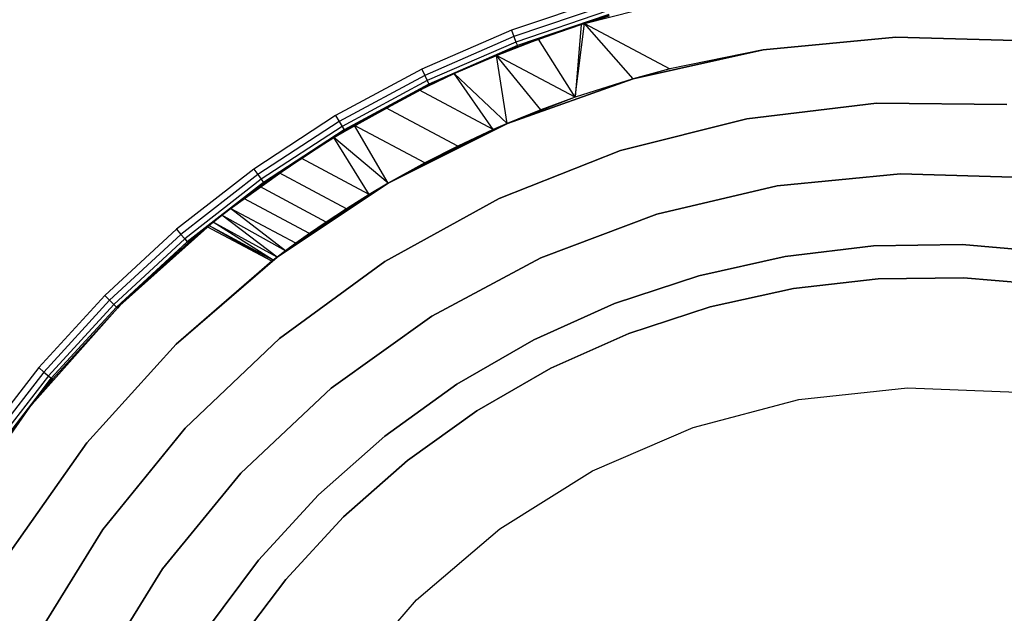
# Model space of a CAD drawing. Extents: x 0.61 to 3.96, y -1.67 to 1.67.
# Tile 11 of 27: x 1.28 to 2.37, y 0.56 to 1.21. Entities that reach past the tile are written whole.
import ezdxf

# ---------------------------------------------------------------- set-up
doc = ezdxf.new("R2010")
doc.units = 0
doc.header["$MEASUREMENT"] = 0
doc.layers.get('0').update_dxf_attribs({"color": 13, "linetype": 'CONTINUOUS'})

# ---------------------------------------------------------------- blocks, each defined once
blk = doc.blocks.new('ACRE_PM_STL_1')
at = {"color": 0}
for p, q in [((1.9033, 1.2084, 0.8681), (2.0451, 1.2445, 0.8681)), ((1.9033, 1.2084, 0.8681), (2.0451, 1.2445, 0.8681)), ((1.9247, 1.2355, 0.1083), (1.8226, 1.2009, 0.1083)), ((1.9247, 1.2355, 0.1083), (1.8226, 1.2009, 0.1083)), ((1.9268, 1.2283, 0.1098), (1.8253, 1.1939, 0.1098)), ((1.9268, 1.2283, 0.1098), (1.8253, 1.1939, 0.1098)), ((1.9286, 1.2222, 0.114), (1.8276, 1.1879, 0.114)), ((1.9286, 1.2222, 0.114), (1.8276, 1.1879, 0.114)), ((1.9298, 1.2181, 0.1204), (1.8291, 1.1839, 0.1204)), ((1.9298, 1.2181, 0.1204), (1.8291, 1.1839, 0.1204)), ((1.8996, 1.2072, 0.128), (1.9298, 1.2181, 0.1204)), ((1.8996, 1.2072, 0.128), (1.9298, 1.2181, 0.1204)), ((1.9302, 1.2166, 0.128), (1.8996, 1.2072, 0.128)), ((1.9302, 1.2166, 0.128), (1.8996, 1.2072, 0.128)), ((1.9033, 1.2084, 0.8681), (1.9302, 1.2166, 0.128)), ((1.9033, 1.2084, 0.8681), (1.9302, 1.2166, 0.128)), ((1.8996, 1.2072, 0.128), (1.8291, 1.1839, 0.1204)), ((1.8996, 1.2072, 0.128), (1.8291, 1.1839, 0.1204)), ((1.8996, 1.2072, 0.128), (1.8297, 1.1826, 0.128)), ((1.8996, 1.2072, 0.128), (1.8297, 1.1826, 0.128)), ((1.8523, 1.191, 0.8701), (1.8996, 1.2072, 0.128)), ((1.8523, 1.191, 0.8701), (1.8996, 1.2072, 0.128)), ((1.8523, 1.191, 0.8701), (1.8996, 1.2072, 0.8681)), ((1.8523, 1.191, 0.8701), (1.8996, 1.2072, 0.8681)), ((1.8927, 1.127, 0.8757), (1.9033, 1.2084, 0.8681)), ((1.8927, 1.127, 0.8757), (1.9033, 1.2084, 0.8681)), ((1.8996, 1.2072, 0.8681), (1.8927, 1.127, 0.8757)), ((1.8996, 1.2072, 0.8681), (1.8927, 1.127, 0.8757)), ((1.8996, 1.2072, 0.128), (1.9033, 1.2084, 0.8681)), ((1.8996, 1.2072, 0.8681), (1.9033, 1.2084, 0.8681)), ((1.8996, 1.2072, 0.128), (1.9033, 1.2084, 0.8681)), ((1.8996, 1.2072, 0.8681), (1.9033, 1.2084, 0.8681)), ((1.8996, 1.2072, 0.8681), (1.8996, 1.2072, 0.128)), ((1.8996, 1.2072, 0.8681), (1.8996, 1.2072, 0.128)), ((1.9033, 1.2084, 0.8681), (1.9973, 1.1583, 0.8681)), ((1.9567, 1.1473, 0.8692), (1.9033, 1.2084, 0.8681)), ((1.9567, 1.1473, 0.8692), (1.9033, 1.2084, 0.8681)), ((1.9033, 1.2084, 0.8681), (1.9973, 1.1583, 0.8681)), ((1.8226, 1.2009, 0.1083), (1.7237, 1.1579, 0.1083)), ((1.8226, 1.2009, 0.1083), (1.7237, 1.1579, 0.1083)), ((1.8226, 1.2009, 0.1083), (1.8253, 1.1939, 0.1098)), ((1.8226, 1.2009, 0.1083), (1.8253, 1.1939, 0.1098)), ((1.8253, 1.1939, 0.1098), (1.727, 1.1511, 0.1098)), ((1.8253, 1.1939, 0.1098), (1.727, 1.1511, 0.1098)), ((1.8276, 1.1879, 0.114), (1.7298, 1.1454, 0.114)), ((1.8276, 1.1879, 0.114), (1.7298, 1.1454, 0.114)), ((1.8291, 1.1839, 0.1204), (1.7317, 1.1415, 0.1204)), ((1.8291, 1.1839, 0.1204), (1.7317, 1.1415, 0.1204)), ((1.7595, 1.153, 0.128), (1.8291, 1.1839, 0.1204)), ((1.7595, 1.153, 0.128), (1.8291, 1.1839, 0.1204)), ((1.8061, 1.1732, 0.8757), (1.8523, 1.191, 0.8701)), ((1.8061, 1.1732, 0.8757), (1.8523, 1.191, 0.8701)), ((1.8253, 1.1939, 0.1098), (1.8276, 1.1879, 0.114)), ((1.8253, 1.1939, 0.1098), (1.8276, 1.1879, 0.114)), ((1.8276, 1.1879, 0.114), (1.8291, 1.1839, 0.1204)), ((1.8276, 1.1879, 0.114), (1.8291, 1.1839, 0.1204)), ((1.8297, 1.1826, 0.128), (1.8291, 1.1839, 0.1204)), ((1.8297, 1.1826, 0.128), (1.8291, 1.1839, 0.1204)), ((1.8523, 1.191, 0.8701), (1.8297, 1.1826, 0.128)), ((1.8523, 1.191, 0.8701), (1.8297, 1.1826, 0.128)), ((1.8927, 1.127, 0.8757), (1.8523, 1.191, 0.8701)), ((1.8927, 1.127, 0.8757), (1.8523, 1.191, 0.8701)), ((2.2465, 1.1931, 0.8681), (2.1001, 1.1792, 0.8681)), ((2.1001, 1.1792, 0.0768), (2.2465, 1.1931, 0.0768)), ((2.1001, 1.1792, 0.0768), (2.2465, 1.1931, 0.0768)), ((2.2465, 1.1931, 0.8681), (2.1001, 1.1792, 0.8681)), ((2.3934, 1.189, 0.8681), (2.2465, 1.1931, 0.8681)), ((2.2465, 1.1931, 0.8681), (2.2465, 1.1931, 0.0768)), ((2.2465, 1.1931, 0.0768), (2.3934, 1.189, 0.0768)), ((2.2465, 1.1931, 0.8681), (2.2465, 1.1931, 0.0768)), ((2.2465, 1.1931, 0.0768), (2.3934, 1.189, 0.0768)), ((2.3934, 1.189, 0.8681), (2.2465, 1.1931, 0.8681)), ((1.8297, 1.1826, 0.128), (1.7595, 1.153, 0.128)), ((1.8297, 1.1826, 0.128), (1.7595, 1.153, 0.128)), ((1.7595, 1.153, 0.128), (1.8061, 1.1732, 0.8757)), ((1.7595, 1.153, 0.8858), (1.8061, 1.1732, 0.8757)), ((1.7595, 1.153, 0.128), (1.8061, 1.1732, 0.8757)), ((1.7595, 1.153, 0.8858), (1.8061, 1.1732, 0.8757)), ((1.8061, 1.1732, 0.8757), (1.8297, 1.1826, 0.128)), ((1.8061, 1.1732, 0.8757), (1.8297, 1.1826, 0.128)), ((1.818, 1.098, 0.8929), (1.8061, 1.1732, 0.8757)), ((1.8551, 1.1131, 0.8829), (1.8061, 1.1732, 0.8757)), ((1.818, 1.098, 0.8929), (1.8061, 1.1732, 0.8757)), ((1.8551, 1.1131, 0.8829), (1.8061, 1.1732, 0.8757)), ((1.8927, 1.127, 0.8757), (1.8061, 1.1732, 0.8757)), ((1.8927, 1.127, 0.8757), (1.8061, 1.1732, 0.8757)), ((2.1001, 1.1792, 0.8681), (1.9567, 1.1473, 0.0768)), ((1.9567, 1.1473, 0.0768), (2.1001, 1.1792, 0.0768)), ((2.1001, 1.1792, 0.8681), (1.9567, 1.1473, 0.0768)), ((1.9567, 1.1473, 0.0768), (2.1001, 1.1792, 0.0768)), ((2.1001, 1.1792, 0.8681), (1.9973, 1.1583, 0.8681)), ((2.1001, 1.1792, 0.8681), (1.9973, 1.1583, 0.8681)), ((2.1001, 1.1792, 0.8681), (2.1001, 1.1792, 0.0768)), ((2.1001, 1.1792, 0.8681), (2.1001, 1.1792, 0.0768)), ((1.7237, 1.1579, 0.1083), (1.6288, 1.1067, 0.1083)), ((1.7237, 1.1579, 0.1083), (1.6288, 1.1067, 0.1083)), ((1.727, 1.1511, 0.1098), (1.6327, 1.1003, 0.1098)), ((1.727, 1.1511, 0.1098), (1.6327, 1.1003, 0.1098)), ((1.7213, 1.1347, 0.8981), (1.7595, 1.153, 0.128)), ((1.7213, 1.1347, 0.8981), (1.7595, 1.153, 0.128)), ((1.7213, 1.1347, 0.8981), (1.7595, 1.153, 0.8858)), ((1.7213, 1.1347, 0.8981), (1.7595, 1.153, 0.8858)), ((1.7237, 1.1579, 0.1083), (1.727, 1.1511, 0.1098)), ((1.7237, 1.1579, 0.1083), (1.727, 1.1511, 0.1098)), ((1.727, 1.1511, 0.1098), (1.7298, 1.1454, 0.114)), ((1.727, 1.1511, 0.1098), (1.7298, 1.1454, 0.114)), ((1.7595, 1.153, 0.128), (1.7317, 1.1415, 0.1204)), ((1.7595, 1.153, 0.128), (1.7317, 1.1415, 0.1204)), ((1.7595, 1.153, 0.128), (1.7323, 1.1402, 0.128)), ((1.7595, 1.153, 0.128), (1.7323, 1.1402, 0.128)), ((1.7595, 1.153, 0.8858), (1.7595, 1.153, 0.128)), ((1.7595, 1.153, 0.8858), (1.7595, 1.153, 0.128)), ((1.8026, 1.0914, 0.8981), (1.7595, 1.153, 0.8858)), ((1.8026, 1.0914, 0.8981), (1.7595, 1.153, 0.8858)), ((1.818, 1.098, 0.8929), (1.7595, 1.153, 0.8858)), ((1.818, 1.098, 0.8929), (1.7595, 1.153, 0.8858)), ((1.9973, 1.1583, 0.8681), (1.9567, 1.1473, 0.0768)), ((1.9973, 1.1583, 0.8681), (1.9567, 1.1473, 0.0768)), ((1.9973, 1.1583, 0.8681), (1.9567, 1.1473, 0.8692)), ((1.9973, 1.1583, 0.8681), (1.9567, 1.1473, 0.8692)), ((1.7298, 1.1454, 0.114), (1.6359, 1.0948, 0.114)), ((1.7298, 1.1454, 0.114), (1.6359, 1.0948, 0.114)), ((1.7317, 1.1415, 0.1204), (1.6381, 1.0911, 0.1204)), ((1.7317, 1.1415, 0.1204), (1.6381, 1.0911, 0.1204)), ((1.7323, 1.1402, 0.128), (1.6389, 1.0898, 0.128)), ((1.7323, 1.1402, 0.128), (1.6389, 1.0898, 0.128)), ((1.7323, 1.1402, 0.128), (1.7213, 1.1347, 0.8981)), ((1.7323, 1.1402, 0.128), (1.7213, 1.1347, 0.8981)), ((1.7298, 1.1454, 0.114), (1.7317, 1.1415, 0.1204)), ((1.7298, 1.1454, 0.114), (1.7317, 1.1415, 0.1204)), ((1.7323, 1.1402, 0.128), (1.7317, 1.1415, 0.1204)), ((1.7323, 1.1402, 0.128), (1.7317, 1.1415, 0.1204)), ((1.9567, 1.1473, 0.8692), (1.8182, 1.0981, 0.0768)), ((1.8182, 1.0981, 0.0768), (1.9567, 1.1473, 0.0768)), ((1.9567, 1.1473, 0.8692), (1.8182, 1.0981, 0.0768)), ((1.8182, 1.0981, 0.0768), (1.9567, 1.1473, 0.0768)), ((1.9567, 1.1473, 0.8692), (1.8927, 1.127, 0.8757)), ((1.9567, 1.1473, 0.8692), (1.8927, 1.127, 0.8757)), ((1.9567, 1.1473, 0.0768), (1.9567, 1.1473, 0.8692)), ((1.9567, 1.1473, 0.0768), (1.9567, 1.1473, 0.8692)), ((1.7213, 1.1347, 0.8981), (1.6268, 1.0826, 0.128)), ((1.7213, 1.1347, 0.8981), (1.6268, 1.0826, 0.128)), ((1.7213, 1.1347, 0.8981), (1.6389, 1.0898, 0.128)), ((1.7213, 1.1347, 0.8981), (1.6389, 1.0898, 0.128)), ((1.6842, 1.1155, 0.9143), (1.7213, 1.1347, 0.8981)), ((1.6842, 1.1155, 0.9143), (1.7213, 1.1347, 0.8981)), ((1.8026, 1.0914, 0.8981), (1.7213, 1.1347, 0.8981)), ((1.8026, 1.0914, 0.8981), (1.7213, 1.1347, 0.8981)), ((1.8927, 1.127, 0.8757), (1.8182, 1.0981, 0.0768)), ((1.8927, 1.127, 0.8757), (1.8182, 1.0981, 0.0768)), ((1.8927, 1.127, 0.8757), (1.8551, 1.1131, 0.8829)), ((1.8927, 1.127, 0.8757), (1.8551, 1.1131, 0.8829)), ((2.0822, 1.1033, 0.0768), (2.2249, 1.1204, 0.0768)), ((2.2249, 1.1204, 1.1004), (2.0822, 1.1033, 1.1004)), ((2.2249, 1.1204, 1.1004), (2.0822, 1.1033, 1.1004)), ((2.0822, 1.1033, 0.0768), (2.2249, 1.1204, 0.0768)), ((2.2249, 1.1204, 0.0768), (2.3687, 1.119, 0.0768)), ((2.3687, 1.119, 1.1004), (2.2249, 1.1204, 1.1004)), ((2.2249, 1.1204, 1.1004), (2.2249, 1.1204, 0.0768)), ((2.3687, 1.119, 1.1004), (2.2249, 1.1204, 1.1004)), ((2.2249, 1.1204, 0.0768), (2.3687, 1.119, 0.0768)), ((2.2249, 1.1204, 1.1004), (2.2249, 1.1204, 0.0768)), ((1.6842, 1.1155, 0.9143), (1.6268, 1.0826, 0.128)), ((1.6842, 1.1155, 0.9143), (1.6268, 1.0826, 0.128)), ((1.6494, 1.096, 0.9345), (1.6842, 1.1155, 0.9143)), ((1.6494, 1.096, 0.9345), (1.6842, 1.1155, 0.9143)), ((1.7636, 1.0732, 0.9143), (1.6842, 1.1155, 0.9143)), ((1.7636, 1.0732, 0.9143), (1.6842, 1.1155, 0.9143)), ((1.8551, 1.1131, 0.8829), (1.818, 1.098, 0.8929)), ((1.8551, 1.1131, 0.8829), (1.818, 1.098, 0.8929)), ((1.8551, 1.1131, 0.8829), (1.8182, 1.0981, 0.0768)), ((1.8551, 1.1131, 0.8829), (1.8182, 1.0981, 0.0768)), ((1.6288, 1.1067, 0.1083), (1.5385, 1.0478, 0.1083)), ((1.6288, 1.1067, 0.1083), (1.5385, 1.0478, 0.1083)), ((1.6327, 1.1003, 0.1098), (1.5429, 1.0417, 0.1098)), ((1.6327, 1.1003, 0.1098), (1.5429, 1.0417, 0.1098)), ((1.6288, 1.1067, 0.1083), (1.6327, 1.1003, 0.1098)), ((1.6288, 1.1067, 0.1083), (1.6327, 1.1003, 0.1098)), ((1.6327, 1.1003, 0.1098), (1.6359, 1.0948, 0.114)), ((1.6327, 1.1003, 0.1098), (1.6359, 1.0948, 0.114)), ((1.6868, 1.0322, 0.0768), (1.8182, 1.0981, 0.0768)), ((1.6868, 1.0322, 0.0768), (1.8182, 1.0981, 0.0768)), ((1.818, 1.098, 0.8929), (1.6868, 1.0322, 0.0768)), ((1.818, 1.098, 0.8929), (1.6868, 1.0322, 0.0768)), ((1.818, 1.098, 0.8929), (1.8026, 1.0914, 0.8981)), ((1.818, 1.098, 0.8929), (1.8026, 1.0914, 0.8981)), ((1.818, 1.098, 0.8929), (1.8182, 1.0981, 0.0768)), ((1.818, 1.098, 0.8929), (1.8182, 1.0981, 0.0768)), ((1.9427, 1.0681, 0.0768), (2.0822, 1.1033, 0.0768)), ((2.0822, 1.1033, 1.1004), (1.9427, 1.0681, 1.1004)), ((2.0822, 1.1033, 1.1004), (1.9427, 1.0681, 1.1004)), ((1.9427, 1.0681, 0.0768), (2.0822, 1.1033, 0.0768)), ((2.0822, 1.1033, 1.1004), (2.0822, 1.1033, 0.0768)), ((2.0822, 1.1033, 1.1004), (2.0822, 1.1033, 0.0768)), ((1.6359, 1.0948, 0.114), (1.5466, 1.0365, 0.114)), ((1.6359, 1.0948, 0.114), (1.5466, 1.0365, 0.114)), ((1.6381, 1.0911, 0.1204), (1.5491, 1.033, 0.1204)), ((1.6381, 1.0911, 0.1204), (1.5491, 1.033, 0.1204)), ((1.5499, 1.0318, 0.128), (1.6381, 1.0911, 0.1204)), ((1.5499, 1.0318, 0.128), (1.6381, 1.0911, 0.1204)), ((1.6268, 1.0826, 0.9506), (1.6494, 1.096, 0.9345)), ((1.6494, 1.096, 0.9345), (1.6268, 1.0826, 0.128)), ((1.6494, 1.096, 0.9345), (1.6268, 1.0826, 0.128)), ((1.6268, 1.0826, 0.9506), (1.6494, 1.096, 0.9345)), ((1.6268, 1.0826, 0.128), (1.6381, 1.0911, 0.1204)), ((1.6268, 1.0826, 0.128), (1.6381, 1.0911, 0.1204)), ((1.6389, 1.0898, 0.128), (1.6268, 1.0826, 0.128)), ((1.6389, 1.0898, 0.128), (1.6268, 1.0826, 0.128)), ((1.6359, 1.0948, 0.114), (1.6381, 1.0911, 0.1204)), ((1.6359, 1.0948, 0.114), (1.6381, 1.0911, 0.1204)), ((1.6389, 1.0898, 0.128), (1.6381, 1.0911, 0.1204)), ((1.6389, 1.0898, 0.128), (1.6381, 1.0911, 0.1204)), ((1.6868, 1.0322, 0.9639), (1.6494, 1.096, 0.9345)), ((1.6868, 1.0322, 0.9639), (1.6494, 1.096, 0.9345)), ((1.727, 1.0546, 0.9345), (1.6494, 1.096, 0.9345)), ((1.727, 1.0546, 0.9345), (1.6494, 1.096, 0.9345)), ((1.8026, 1.0914, 0.8981), (1.6868, 1.0322, 0.0768)), ((1.8026, 1.0914, 0.8981), (1.6868, 1.0322, 0.0768)), ((1.8026, 1.0914, 0.8981), (1.7636, 1.0732, 0.9143)), ((1.8026, 1.0914, 0.8981), (1.7636, 1.0732, 0.9143)), ((1.6268, 1.0826, 0.128), (1.5499, 1.0318, 0.128)), ((1.6268, 1.0826, 0.128), (1.5499, 1.0318, 0.128)), ((1.6268, 1.0826, 0.128), (1.5907, 1.0597, 0.9834)), ((1.5907, 1.0597, 0.9834), (1.6268, 1.0826, 0.9506)), ((1.6268, 1.0826, 0.128), (1.5907, 1.0597, 0.9834)), ((1.5907, 1.0597, 0.9834), (1.6268, 1.0826, 0.9506)), ((1.6268, 1.0826, 0.128), (1.6268, 1.0826, 0.9506)), ((1.6268, 1.0826, 0.128), (1.6268, 1.0826, 0.9506)), ((1.6657, 1.0197, 0.9834), (1.6268, 1.0826, 0.9506)), ((1.6657, 1.0197, 0.9834), (1.6268, 1.0826, 0.9506)), ((1.6868, 1.0322, 0.9639), (1.6268, 1.0826, 0.9506)), ((1.6868, 1.0322, 0.9639), (1.6268, 1.0826, 0.9506)), ((1.6868, 1.0322, 0.0768), (1.7636, 1.0732, 0.9143)), ((1.6868, 1.0322, 0.0768), (1.7636, 1.0732, 0.9143)), ((1.7636, 1.0732, 0.9143), (1.727, 1.0546, 0.9345)), ((1.7636, 1.0732, 0.9143), (1.727, 1.0546, 0.9345)), ((1.809, 1.0154, 0.0768), (1.9427, 1.0681, 0.0768)), ((1.9427, 1.0681, 1.1004), (1.809, 1.0154, 1.1004)), ((1.9427, 1.0681, 1.1004), (1.809, 1.0154, 1.1004)), ((1.809, 1.0154, 0.0768), (1.9427, 1.0681, 0.0768)), ((1.9427, 1.0681, 1.1004), (1.9427, 1.0681, 0.0768)), ((1.9427, 1.0681, 1.1004), (1.9427, 1.0681, 0.0768)), ((1.5907, 1.0597, 0.9834), (1.5034, 0.997, 0.128)), ((1.5907, 1.0597, 0.9834), (1.5034, 0.997, 0.128)), ((1.5499, 1.0318, 0.128), (1.5907, 1.0597, 0.9834)), ((1.5499, 1.0318, 0.128), (1.5907, 1.0597, 0.9834)), ((1.5666, 1.0435, 1.0117), (1.5907, 1.0597, 0.9834)), ((1.5666, 1.0435, 1.0117), (1.5907, 1.0597, 0.9834)), ((1.6657, 1.0197, 0.9834), (1.5907, 1.0597, 0.9834)), ((1.6657, 1.0197, 0.9834), (1.5907, 1.0597, 0.9834)), ((1.727, 1.0546, 0.9345), (1.6868, 1.0322, 0.0768)), ((1.727, 1.0546, 0.9345), (1.6868, 1.0322, 0.0768)), ((1.727, 1.0546, 0.9345), (1.6868, 1.0322, 0.9639)), ((1.727, 1.0546, 0.9345), (1.6868, 1.0322, 0.9639)), ((1.5385, 1.0478, 0.1083), (1.4534, 0.9815, 0.1083)), ((1.5385, 1.0478, 0.1083), (1.4534, 0.9815, 0.1083)), ((1.5666, 1.0435, 1.0117), (1.5034, 0.997, 0.128)), ((1.5666, 1.0435, 1.0117), (1.5034, 0.997, 0.128)), ((1.5385, 1.0478, 0.1083), (1.5429, 1.0417, 0.1098)), ((1.5385, 1.0478, 0.1083), (1.5429, 1.0417, 0.1098)), ((1.5452, 1.0284, 1.0431), (1.5666, 1.0435, 1.0117)), ((1.5452, 1.0284, 1.0431), (1.5666, 1.0435, 1.0117)), ((1.6406, 1.004, 1.0117), (1.5666, 1.0435, 1.0117)), ((1.6406, 1.004, 1.0117), (1.5666, 1.0435, 1.0117)), ((2.2515, 1.0427, 0.0768), (2.1157, 1.0292, 0.0768)), ((2.1157, 1.0292, 1.1004), (2.2515, 1.0427, 1.1004)), ((2.2515, 1.0427, 0.0768), (2.1157, 1.0292, 0.0768)), ((2.1157, 1.0292, 1.1004), (2.2515, 1.0427, 1.1004)), ((2.3879, 1.0384, 0.0768), (2.2515, 1.0427, 0.0768)), ((2.2515, 1.0427, 1.1004), (2.3879, 1.0384, 1.1004)), ((2.2515, 1.0427, 0.0768), (2.2515, 1.0427, 1.1004)), ((2.2515, 1.0427, 0.0768), (2.2515, 1.0427, 1.1004)), ((2.3879, 1.0384, 0.0768), (2.2515, 1.0427, 0.0768)), ((2.2515, 1.0427, 1.1004), (2.3879, 1.0384, 1.1004)), ((1.5429, 1.0417, 0.1098), (1.4583, 0.9758, 0.1098)), ((1.5429, 1.0417, 0.1098), (1.4583, 0.9758, 0.1098)), ((1.5466, 1.0365, 0.114), (1.4625, 0.9709, 0.114)), ((1.5466, 1.0365, 0.114), (1.4625, 0.9709, 0.114)), ((1.5491, 1.033, 0.1204), (1.4652, 0.9677, 0.1204)), ((1.5491, 1.033, 0.1204), (1.4652, 0.9677, 0.1204)), ((1.5034, 0.997, 0.128), (1.5491, 1.033, 0.1204)), ((1.5034, 0.997, 0.128), (1.5491, 1.033, 0.1204)), ((1.5499, 1.0318, 0.128), (1.5034, 0.997, 0.128)), ((1.5499, 1.0318, 0.128), (1.5034, 0.997, 0.128)), ((1.5429, 1.0417, 0.1098), (1.5466, 1.0365, 0.114)), ((1.5429, 1.0417, 0.1098), (1.5466, 1.0365, 0.114)), ((1.5466, 1.0365, 0.114), (1.5491, 1.033, 0.1204)), ((1.5466, 1.0365, 0.114), (1.5491, 1.033, 0.1204)), ((1.5499, 1.0318, 0.128), (1.5491, 1.033, 0.1204)), ((1.5499, 1.0318, 0.128), (1.5491, 1.033, 0.1204)), ((1.6868, 1.0322, 0.9639), (1.5645, 0.9507, 0.0768)), ((1.5645, 0.9507, 0.0768), (1.6868, 1.0322, 0.0768)), ((1.6868, 1.0322, 0.9639), (1.5645, 0.9507, 0.0768)), ((1.5645, 0.9507, 0.0768), (1.6868, 1.0322, 0.0768)), ((1.6868, 1.0322, 0.9639), (1.6657, 1.0197, 0.9834)), ((1.6868, 1.0322, 0.9639), (1.6657, 1.0197, 0.9834)), ((1.6868, 1.0322, 0.9639), (1.6868, 1.0322, 0.0768)), ((1.6868, 1.0322, 0.9639), (1.6868, 1.0322, 0.0768)), ((1.5452, 1.0284, 1.0431), (1.5034, 0.997, 0.128)), ((1.5452, 1.0284, 1.0431), (1.5034, 0.997, 0.128)), ((1.5275, 1.0154, 1.0761), (1.5452, 1.0284, 1.0431)), ((1.5275, 1.0154, 1.0761), (1.5452, 1.0284, 1.0431)), ((1.6184, 0.9894, 1.0431), (1.5452, 1.0284, 1.0431)), ((1.6184, 0.9894, 1.0431), (1.5452, 1.0284, 1.0431)), ((2.1157, 1.0292, 0.0768), (1.9828, 0.9981, 0.0768)), ((1.9828, 0.9981, 1.1004), (2.1157, 1.0292, 1.1004)), ((2.1157, 1.0292, 0.0768), (1.9828, 0.9981, 0.0768)), ((1.9828, 0.9981, 1.1004), (2.1157, 1.0292, 1.1004)), ((2.1157, 1.0292, 0.0768), (2.1157, 1.0292, 1.1004)), ((2.1157, 1.0292, 0.0768), (2.1157, 1.0292, 1.1004)), ((1.5034, 0.997, 0.128), (1.5275, 1.0154, 1.0761)), ((1.5034, 0.997, 0.128), (1.5275, 1.0154, 1.0761)), ((1.513, 1.0044, 1.1111), (1.5275, 1.0154, 1.0761)), ((1.513, 1.0044, 1.1111), (1.5275, 1.0154, 1.0761)), ((1.6001, 0.9767, 1.0761), (1.5275, 1.0154, 1.0761)), ((1.6001, 0.9767, 1.0761), (1.5275, 1.0154, 1.0761)), ((1.6657, 1.0197, 0.9834), (1.5645, 0.9507, 0.0768)), ((1.6657, 1.0197, 0.9834), (1.5645, 0.9507, 0.0768)), ((1.6657, 1.0197, 0.9834), (1.6406, 1.004, 1.0117)), ((1.6657, 1.0197, 0.9834), (1.6406, 1.004, 1.0117)), ((1.6831, 0.946, 0.0768), (1.809, 1.0154, 0.0768)), ((1.809, 1.0154, 1.1004), (1.6831, 0.946, 1.1004)), ((1.809, 1.0154, 1.1004), (1.6831, 0.946, 1.1004)), ((1.6831, 0.946, 0.0768), (1.809, 1.0154, 0.0768)), ((1.809, 1.0154, 1.1004), (1.809, 1.0154, 0.0768)), ((1.809, 1.0154, 1.1004), (1.809, 1.0154, 0.0768)), ((1.5034, 0.997, 1.1412), (1.513, 1.0044, 1.1111)), ((1.513, 1.0044, 1.1111), (1.5034, 0.997, 0.128)), ((1.513, 1.0044, 1.1111), (1.5034, 0.997, 0.128)), ((1.5034, 0.997, 1.1412), (1.513, 1.0044, 1.1111)), ((1.5735, 0.9575, 1.1472), (1.513, 1.0044, 1.1111)), ((1.5735, 0.9575, 1.1472), (1.513, 1.0044, 1.1111)), ((1.585, 0.966, 1.1111), (1.513, 1.0044, 1.1111)), ((1.585, 0.966, 1.1111), (1.513, 1.0044, 1.1111)), ((1.5645, 0.9507, 0.0768), (1.6406, 1.004, 1.0117)), ((1.5645, 0.9507, 0.0768), (1.6406, 1.004, 1.0117)), ((1.6406, 1.004, 1.0117), (1.6184, 0.9894, 1.0431)), ((1.6406, 1.004, 1.0117), (1.6184, 0.9894, 1.0431)), ((1.4937, 0.9893, 1.185), (1.391, 0.8973, 0.128)), ((1.4937, 0.9893, 1.185), (1.391, 0.8973, 0.128)), ((1.5034, 0.997, 0.128), (1.4652, 0.9677, 0.1204)), ((1.5034, 0.997, 0.128), (1.4652, 0.9677, 0.1204)), ((1.5034, 0.997, 1.1412), (1.4662, 0.9665, 0.128)), ((1.5034, 0.997, 1.1412), (1.4662, 0.9665, 0.128)), ((1.5034, 0.997, 0.128), (1.4662, 0.9665, 0.128)), ((1.5034, 0.997, 0.128), (1.4662, 0.9665, 0.128)), ((1.4937, 0.9893, 1.185), (1.4662, 0.9665, 0.128)), ((1.4937, 0.9893, 1.185), (1.4662, 0.9665, 0.128)), ((1.4889, 0.9854, 1.2231), (1.4937, 0.9893, 1.185)), ((1.4889, 0.9854, 1.2231), (1.4937, 0.9893, 1.185)), ((1.4937, 0.9893, 1.185), (1.5034, 0.997, 1.1412)), ((1.4937, 0.9893, 1.185), (1.5034, 0.997, 1.1412)), ((1.56, 0.9473, 1.2251), (1.4937, 0.9893, 1.185)), ((1.56, 0.9473, 1.2251), (1.4937, 0.9893, 1.185)), ((1.5645, 0.9507, 1.1888), (1.4937, 0.9893, 1.185)), ((1.5645, 0.9507, 1.1888), (1.4937, 0.9893, 1.185)), ((1.5034, 0.997, 1.1412), (1.5034, 0.997, 0.128)), ((1.5034, 0.997, 1.1412), (1.5034, 0.997, 0.128)), ((1.5645, 0.9507, 1.1888), (1.5034, 0.997, 1.1412)), ((1.5645, 0.9507, 1.1888), (1.5034, 0.997, 1.1412)), ((1.5735, 0.9575, 1.1472), (1.5034, 0.997, 1.1412)), ((1.5735, 0.9575, 1.1472), (1.5034, 0.997, 1.1412)), ((1.5645, 0.9507, 0.0768), (1.6184, 0.9894, 1.0431)), ((1.5645, 0.9507, 0.0768), (1.6184, 0.9894, 1.0431)), ((1.6184, 0.9894, 1.0431), (1.6001, 0.9767, 1.0761)), ((1.6184, 0.9894, 1.0431), (1.6001, 0.9767, 1.0761)), ((1.9828, 0.9981, 0.0768), (1.8551, 0.95, 0.0768)), ((1.8551, 0.95, 1.1004), (1.9828, 0.9981, 1.1004)), ((1.9828, 0.9981, 0.0768), (1.8551, 0.95, 0.0768)), ((1.8551, 0.95, 1.1004), (1.9828, 0.9981, 1.1004)), ((1.9828, 0.9981, 0.0768), (1.9828, 0.9981, 1.1004)), ((1.9828, 0.9981, 0.0768), (1.9828, 0.9981, 1.1004)), ((1.4534, 0.9815, 0.1083), (1.3742, 0.9084, 0.1083)), ((1.4534, 0.9815, 0.1083), (1.3742, 0.9084, 0.1083)), ((1.391, 0.8973, 0.128), (1.4889, 0.9854, 1.2231)), ((1.4889, 0.9854, 1.2231), (1.391, 0.8973, 1.6949)), ((1.4889, 0.9854, 1.2231), (1.391, 0.8973, 1.6949)), ((1.391, 0.8973, 0.128), (1.4889, 0.9854, 1.2231)), ((1.4873, 0.9841, 1.6949), (1.391, 0.8973, 1.6949)), ((1.4873, 0.9841, 1.6949), (1.391, 0.8973, 1.6949)), ((1.4873, 0.9841, 1.2618), (1.391, 0.8973, 1.6949)), ((1.4873, 0.9841, 1.2618), (1.391, 0.8973, 1.6949)), ((1.4534, 0.9815, 0.1083), (1.4583, 0.9758, 0.1098)), ((1.4534, 0.9815, 0.1083), (1.4583, 0.9758, 0.1098)), ((1.4873, 0.9841, 1.2618), (1.4889, 0.9854, 1.2231)), ((1.4873, 0.9841, 1.2618), (1.4889, 0.9854, 1.2231)), ((1.5585, 0.9461, 1.6949), (1.4873, 0.9841, 1.6949)), ((1.4873, 0.9841, 1.6949), (1.4873, 0.9841, 1.2618)), ((1.4873, 0.9841, 1.6949), (1.4873, 0.9841, 1.2618)), ((1.5585, 0.9461, 1.6949), (1.4873, 0.9841, 1.6949)), ((1.5585, 0.9461, 1.2618), (1.4873, 0.9841, 1.2618)), ((1.5585, 0.9461, 1.2618), (1.4873, 0.9841, 1.2618)), ((1.5585, 0.9461, 1.2618), (1.4889, 0.9854, 1.2231)), ((1.5585, 0.9461, 1.2618), (1.4889, 0.9854, 1.2231)), ((1.56, 0.9473, 1.2251), (1.4889, 0.9854, 1.2231)), ((1.56, 0.9473, 1.2251), (1.4889, 0.9854, 1.2231)), ((1.4583, 0.9758, 0.1098), (1.3796, 0.9031, 0.1098)), ((1.4583, 0.9758, 0.1098), (1.3796, 0.9031, 0.1098)), ((1.4625, 0.9709, 0.114), (1.3841, 0.8986, 0.114)), ((1.4625, 0.9709, 0.114), (1.3841, 0.8986, 0.114)), ((1.4652, 0.9677, 0.1204), (1.3871, 0.8956, 0.1204)), ((1.4652, 0.9677, 0.1204), (1.3871, 0.8956, 0.1204)), ((1.391, 0.8973, 0.128), (1.4652, 0.9677, 0.1204)), ((1.391, 0.8973, 0.128), (1.4652, 0.9677, 0.1204)), ((1.4662, 0.9665, 0.128), (1.391, 0.8973, 0.128)), ((1.4662, 0.9665, 0.128), (1.391, 0.8973, 0.128)), ((1.4583, 0.9758, 0.1098), (1.4625, 0.9709, 0.114)), ((1.4583, 0.9758, 0.1098), (1.4625, 0.9709, 0.114)), ((1.4625, 0.9709, 0.114), (1.4652, 0.9677, 0.1204)), ((1.4625, 0.9709, 0.114), (1.4652, 0.9677, 0.1204)), ((1.4662, 0.9665, 0.128), (1.4652, 0.9677, 0.1204)), ((1.4662, 0.9665, 0.128), (1.4652, 0.9677, 0.1204)), ((1.6001, 0.9767, 1.0761), (1.5645, 0.9507, 0.0768)), ((1.6001, 0.9767, 1.0761), (1.5645, 0.9507, 0.0768)), ((1.6001, 0.9767, 1.0761), (1.585, 0.966, 1.1111)), ((1.6001, 0.9767, 1.0761), (1.585, 0.966, 1.1111)), ((1.585, 0.966, 1.1111), (1.5645, 0.9507, 0.0768)), ((1.585, 0.966, 1.1111), (1.5645, 0.9507, 0.0768)), ((1.5735, 0.9575, 1.1472), (1.5645, 0.9507, 0.0768)), ((1.5735, 0.9575, 1.1472), (1.5645, 0.9507, 0.0768)), ((1.5735, 0.9575, 1.1472), (1.5645, 0.9507, 1.1888)), ((1.5735, 0.9575, 1.1472), (1.5645, 0.9507, 1.1888)), ((1.585, 0.966, 1.1111), (1.5735, 0.9575, 1.1472)), ((1.585, 0.966, 1.1111), (1.5735, 0.9575, 1.1472)), ((2.1245, 0.9515, 0.6752), (2.2216, 0.963, 0.6752)), ((2.2216, 0.963, 0.5965), (2.1245, 0.9515, 0.5965)), ((2.1245, 0.9515, 0.6752), (2.2216, 0.963, 0.6752)), ((2.2216, 0.963, 0.5965), (2.1245, 0.9515, 0.5965)), ((2.2216, 0.963, 0.6752), (2.3193, 0.9646, 0.6752)), ((2.3193, 0.9646, 0.5965), (2.2216, 0.963, 0.5965)), ((2.2216, 0.963, 0.6752), (2.3193, 0.9646, 0.6752)), ((2.3193, 0.9646, 0.5965), (2.2216, 0.963, 0.5965)), ((2.2216, 0.963, 0.6752), (2.2216, 0.963, 0.5965)), ((2.2216, 0.963, 0.6752), (2.2216, 0.963, 0.5965)), ((2.3193, 0.9646, 0.6752), (2.3193, 0.9646, 0.5965)), ((2.3193, 0.9646, 0.6752), (2.4167, 0.9563, 0.6752)), ((2.4167, 0.9563, 0.5965), (2.3193, 0.9646, 0.5965)), ((2.3193, 0.9646, 0.6752), (2.3193, 0.9646, 0.5965)), ((2.3193, 0.9646, 0.6752), (2.4167, 0.9563, 0.6752)), ((2.4167, 0.9563, 0.5965), (2.3193, 0.9646, 0.5965)), ((1.4531, 0.8548, 0.0768), (1.5645, 0.9507, 0.0768)), ((1.5645, 0.9507, 1.1888), (1.4531, 0.8548, 0.0768)), ((1.5645, 0.9507, 1.1888), (1.4531, 0.8548, 0.0768)), ((1.4531, 0.8548, 0.0768), (1.5645, 0.9507, 0.0768)), ((1.4531, 0.8548, 1.6949), (1.56, 0.9473, 1.2251)), ((1.56, 0.9473, 1.2251), (1.4531, 0.8548, 0.0768)), ((1.56, 0.9473, 1.2251), (1.4531, 0.8548, 0.0768)), ((1.4531, 0.8548, 1.6949), (1.56, 0.9473, 1.2251)), ((1.5585, 0.9461, 1.6949), (1.4531, 0.8548, 1.6949)), ((1.4531, 0.8548, 1.6949), (1.5585, 0.9461, 1.2618)), ((1.4531, 0.8548, 1.6949), (1.5585, 0.9461, 1.2618)), ((1.5585, 0.9461, 1.6949), (1.4531, 0.8548, 1.6949)), ((1.56, 0.9473, 1.2251), (1.5585, 0.9461, 1.2618)), ((1.56, 0.9473, 1.2251), (1.5585, 0.9461, 1.2618)), ((1.5585, 0.9461, 1.2618), (1.5585, 0.9461, 1.6949)), ((1.5585, 0.9461, 1.2618), (1.5585, 0.9461, 1.6949)), ((1.5645, 0.9507, 1.1888), (1.56, 0.9473, 1.2251)), ((1.5645, 0.9507, 1.1888), (1.56, 0.9473, 1.2251)), ((1.5645, 0.9507, 0.0768), (1.5645, 0.9507, 1.1888)), ((1.5645, 0.9507, 0.0768), (1.5645, 0.9507, 1.1888)), ((1.567, 0.861, 0.0768), (1.6831, 0.946, 0.0768)), ((1.6831, 0.946, 1.1004), (1.567, 0.861, 1.1004)), ((1.6831, 0.946, 1.1004), (1.567, 0.861, 1.1004)), ((1.567, 0.861, 0.0768), (1.6831, 0.946, 0.0768)), ((1.6831, 0.946, 1.1004), (1.6831, 0.946, 0.0768)), ((1.6831, 0.946, 1.1004), (1.6831, 0.946, 0.0768)), ((1.8551, 0.95, 0.0768), (1.7348, 0.8855, 0.0768)), ((1.7348, 0.8855, 1.1004), (1.8551, 0.95, 1.1004)), ((1.8551, 0.95, 0.0768), (1.7348, 0.8855, 0.0768)), ((1.7348, 0.8855, 1.1004), (1.8551, 0.95, 1.1004)), ((1.8551, 0.95, 0.0768), (1.8551, 0.95, 1.1004)), ((1.8551, 0.95, 0.0768), (1.8551, 0.95, 1.1004)), ((2.0291, 0.9302, 0.6752), (2.1245, 0.9515, 0.6752)), ((2.1245, 0.9515, 0.5965), (2.0291, 0.9302, 0.5965)), ((2.0291, 0.9302, 0.6752), (2.1245, 0.9515, 0.6752)), ((2.1245, 0.9515, 0.5965), (2.0291, 0.9302, 0.5965)), ((2.1245, 0.9515, 0.6752), (2.1245, 0.9515, 0.5965)), ((2.1245, 0.9515, 0.6752), (2.1245, 0.9515, 0.5965)), ((1.9363, 0.8994, 0.6752), (2.0291, 0.9302, 0.6752)), ((2.0291, 0.9302, 0.5965), (1.9363, 0.8994, 0.5965)), ((1.9363, 0.8994, 0.6752), (2.0291, 0.9302, 0.6752)), ((2.0291, 0.9302, 0.5965), (1.9363, 0.8994, 0.5965)), ((2.0291, 0.9302, 0.6752), (2.0291, 0.9302, 0.5965)), ((2.0291, 0.9302, 0.6752), (2.0291, 0.9302, 0.5965)), ((2.2268, 0.9267, 0.0834), (2.1334, 0.9159, 0.0834)), ((2.1334, 0.9159, 0.131), (2.2268, 0.9267, 0.131)), ((2.2268, 0.9267, 0.0834), (2.1334, 0.9159, 0.0834)), ((2.1334, 0.9159, 0.131), (2.2268, 0.9267, 0.131)), ((2.3209, 0.928, 0.0834), (2.2268, 0.9267, 0.0834)), ((2.2268, 0.9267, 0.131), (2.3209, 0.928, 0.131)), ((2.3209, 0.928, 0.0834), (2.2268, 0.9267, 0.0834)), ((2.2268, 0.9267, 0.131), (2.3209, 0.928, 0.131)), ((2.2268, 0.9267, 0.0834), (2.2268, 0.9267, 0.131)), ((2.2268, 0.9267, 0.0834), (2.2268, 0.9267, 0.131)), ((2.4146, 0.9198, 0.0834), (2.3209, 0.928, 0.0834)), ((2.3209, 0.928, 0.0834), (2.3209, 0.928, 0.131)), ((2.3209, 0.928, 0.131), (2.4146, 0.9198, 0.131)), ((2.3209, 0.928, 0.0834), (2.3209, 0.928, 0.131)), ((2.4146, 0.9198, 0.0834), (2.3209, 0.928, 0.0834)), ((2.3209, 0.928, 0.131), (2.4146, 0.9198, 0.131)), ((2.1334, 0.9159, 0.0834), (2.0415, 0.8958, 0.0834)), ((2.0415, 0.8958, 0.131), (2.1334, 0.9159, 0.131)), ((2.1334, 0.9159, 0.0834), (2.0415, 0.8958, 0.0834)), ((2.0415, 0.8958, 0.131), (2.1334, 0.9159, 0.131)), ((2.1334, 0.9159, 0.0834), (2.1334, 0.9159, 0.131)), ((2.1334, 0.9159, 0.0834), (2.1334, 0.9159, 0.131)), ((1.3742, 0.9084, 0.1083), (1.3014, 0.8289, 0.1083)), ((1.3742, 0.9084, 0.1083), (1.3014, 0.8289, 0.1083)), ((1.3796, 0.9031, 0.1098), (1.3072, 0.824, 0.1098)), ((1.3796, 0.9031, 0.1098), (1.3072, 0.824, 0.1098)), ((1.3742, 0.9084, 0.1083), (1.3796, 0.9031, 0.1098)), ((1.3742, 0.9084, 0.1083), (1.3796, 0.9031, 0.1098)), ((1.3796, 0.9031, 0.1098), (1.3841, 0.8986, 0.114)), ((1.3796, 0.9031, 0.1098), (1.3841, 0.8986, 0.114)), ((1.391, 0.8973, 1.6949), (1.2912, 0.7851, 1.6949)), ((1.391, 0.8973, 0.128), (1.2912, 0.7851, 1.6949)), ((1.391, 0.8973, 1.6949), (1.2912, 0.7851, 1.6949)), ((1.391, 0.8973, 0.128), (1.2912, 0.7851, 1.6949)), ((1.3882, 0.8945, 0.128), (1.2912, 0.7851, 1.6949)), ((1.3882, 0.8945, 0.128), (1.2912, 0.7851, 1.6949)), ((1.3841, 0.8986, 0.114), (1.3121, 0.8199, 0.114)), ((1.3841, 0.8986, 0.114), (1.3121, 0.8199, 0.114)), ((1.3871, 0.8956, 0.1204), (1.3153, 0.8172, 0.1204)), ((1.3871, 0.8956, 0.1204), (1.3153, 0.8172, 0.1204)), ((1.3882, 0.8945, 0.128), (1.3165, 0.8162, 0.128)), ((1.3882, 0.8945, 0.128), (1.3165, 0.8162, 0.128)), ((1.3841, 0.8986, 0.114), (1.3871, 0.8956, 0.1204)), ((1.3841, 0.8986, 0.114), (1.3871, 0.8956, 0.1204)), ((1.391, 0.8973, 0.128), (1.3871, 0.8956, 0.1204)), ((1.391, 0.8973, 0.128), (1.3871, 0.8956, 0.1204)), ((1.3882, 0.8945, 0.128), (1.3871, 0.8956, 0.1204)), ((1.3882, 0.8945, 0.128), (1.3871, 0.8956, 0.1204)), ((1.391, 0.8973, 0.128), (1.3882, 0.8945, 0.128)), ((1.391, 0.8973, 0.128), (1.3882, 0.8945, 0.128)), ((1.391, 0.8973, 0.128), (1.391, 0.8973, 1.6949)), ((1.391, 0.8973, 0.128), (1.391, 0.8973, 1.6949)), ((1.8471, 0.8593, 0.6752), (1.9363, 0.8994, 0.6752)), ((1.9363, 0.8994, 0.5965), (1.8471, 0.8593, 0.5965)), ((1.8471, 0.8593, 0.6752), (1.9363, 0.8994, 0.6752)), ((1.9363, 0.8994, 0.5965), (1.8471, 0.8593, 0.5965)), ((1.9363, 0.8994, 0.6752), (1.9363, 0.8994, 0.5965)), ((1.9363, 0.8994, 0.6752), (1.9363, 0.8994, 0.5965)), ((2.0415, 0.8958, 0.0834), (1.9521, 0.8664, 0.0834)), ((1.9521, 0.8664, 0.131), (2.0415, 0.8958, 0.131)), ((2.0415, 0.8958, 0.0834), (1.9521, 0.8664, 0.0834)), ((1.9521, 0.8664, 0.131), (2.0415, 0.8958, 0.131)), ((2.0415, 0.8958, 0.0834), (2.0415, 0.8958, 0.131)), ((2.0415, 0.8958, 0.0834), (2.0415, 0.8958, 0.131)), ((1.7348, 0.8855, 0.0768), (1.624, 0.806, 0.0768)), ((1.624, 0.806, 1.1004), (1.7348, 0.8855, 1.1004)), ((1.7348, 0.8855, 0.0768), (1.624, 0.806, 0.0768)), ((1.624, 0.806, 1.1004), (1.7348, 0.8855, 1.1004)), ((1.7348, 0.8855, 0.0768), (1.7348, 0.8855, 1.1004)), ((1.7348, 0.8855, 0.0768), (1.7348, 0.8855, 1.1004)), ((1.4628, 0.762, 0.0768), (1.567, 0.861, 0.0768)), ((1.567, 0.861, 1.1004), (1.4628, 0.762, 1.1004)), ((1.567, 0.861, 1.1004), (1.4628, 0.762, 1.1004)), ((1.4628, 0.762, 0.0768), (1.567, 0.861, 0.0768)), ((1.567, 0.861, 1.1004), (1.567, 0.861, 0.0768)), ((1.567, 0.861, 1.1004), (1.567, 0.861, 0.0768)), ((1.7624, 0.8105, 0.6752), (1.8471, 0.8593, 0.6752)), ((1.8471, 0.8593, 0.5965), (1.7624, 0.8105, 0.5965)), ((1.7624, 0.8105, 0.6752), (1.8471, 0.8593, 0.6752)), ((1.8471, 0.8593, 0.5965), (1.7624, 0.8105, 0.5965)), ((1.8471, 0.8593, 0.6752), (1.8471, 0.8593, 0.5965)), ((1.8471, 0.8593, 0.6752), (1.8471, 0.8593, 0.5965)), ((1.9521, 0.8664, 0.0834), (1.8662, 0.8281, 0.0834)), ((1.8662, 0.8281, 0.131), (1.9521, 0.8664, 0.131)), ((1.9521, 0.8664, 0.0834), (1.8662, 0.8281, 0.0834)), ((1.8662, 0.8281, 0.131), (1.9521, 0.8664, 0.131)), ((1.9521, 0.8664, 0.0834), (1.9521, 0.8664, 0.131)), ((1.9521, 0.8664, 0.0834), (1.9521, 0.8664, 0.131)), ((1.4531, 0.8548, 1.6949), (1.3544, 0.7459, 1.6949)), ((1.3544, 0.7459, 0.0768), (1.4531, 0.8548, 0.0768)), ((1.4531, 0.8548, 1.6949), (1.3544, 0.7459, 1.6949)), ((1.3544, 0.7459, 0.0768), (1.4531, 0.8548, 0.0768)), ((1.4531, 0.8548, 1.6949), (1.4531, 0.8548, 0.0768)), ((1.4531, 0.8548, 1.6949), (1.4531, 0.8548, 0.0768)), ((1.3014, 0.8289, 0.1083), (1.2355, 0.7435, 0.1083)), ((1.3014, 0.8289, 0.1083), (1.2355, 0.7435, 0.1083)), ((1.3014, 0.8289, 0.1083), (1.3072, 0.824, 0.1098)), ((1.3014, 0.8289, 0.1083), (1.3072, 0.824, 0.1098)), ((1.8662, 0.8281, 0.0834), (1.7846, 0.7813, 0.0834)), ((1.7846, 0.7813, 0.131), (1.8662, 0.8281, 0.131)), ((1.8662, 0.8281, 0.0834), (1.7846, 0.7813, 0.0834)), ((1.7846, 0.7813, 0.131), (1.8662, 0.8281, 0.131)), ((1.8662, 0.8281, 0.0834), (1.8662, 0.8281, 0.131)), ((1.8662, 0.8281, 0.0834), (1.8662, 0.8281, 0.131)), ((1.3072, 0.824, 0.1098), (1.2417, 0.7392, 0.1098)), ((1.3072, 0.824, 0.1098), (1.2417, 0.7392, 0.1098)), ((1.3121, 0.8199, 0.114), (1.2469, 0.7355, 0.114)), ((1.3121, 0.8199, 0.114), (1.2469, 0.7355, 0.114)), ((1.3153, 0.8172, 0.1204), (1.2504, 0.733, 0.1204)), ((1.3153, 0.8172, 0.1204), (1.2504, 0.733, 0.1204)), ((1.2912, 0.7851, 0.128), (1.3153, 0.8172, 0.1204)), ((1.2912, 0.7851, 0.128), (1.3153, 0.8172, 0.1204)), ((1.3165, 0.8162, 0.128), (1.2912, 0.7851, 0.128)), ((1.2912, 0.7851, 1.6949), (1.3165, 0.8162, 0.128)), ((1.2912, 0.7851, 1.6949), (1.3165, 0.8162, 0.128)), ((1.3165, 0.8162, 0.128), (1.2912, 0.7851, 0.128)), ((1.3072, 0.824, 0.1098), (1.3121, 0.8199, 0.114)), ((1.3072, 0.824, 0.1098), (1.3121, 0.8199, 0.114)), ((1.3121, 0.8199, 0.114), (1.3153, 0.8172, 0.1204)), ((1.3121, 0.8199, 0.114), (1.3153, 0.8172, 0.1204)), ((1.3165, 0.8162, 0.128), (1.3153, 0.8172, 0.1204)), ((1.3165, 0.8162, 0.128), (1.3153, 0.8172, 0.1204)), ((1.624, 0.806, 0.0768), (1.5244, 0.7126, 0.0768)), ((1.5244, 0.7126, 1.1004), (1.624, 0.806, 1.1004)), ((1.624, 0.806, 0.0768), (1.5244, 0.7126, 0.0768)), ((1.5244, 0.7126, 1.1004), (1.624, 0.806, 1.1004)), ((1.624, 0.806, 0.0768), (1.624, 0.806, 1.1004)), ((1.624, 0.806, 0.0768), (1.624, 0.806, 1.1004)), ((1.6831, 0.7533, 0.6752), (1.7624, 0.8105, 0.6752)), ((1.7624, 0.8105, 0.5965), (1.6831, 0.7533, 0.5965)), ((1.6831, 0.7533, 0.6752), (1.7624, 0.8105, 0.6752)), ((1.7624, 0.8105, 0.5965), (1.6831, 0.7533, 0.5965)), ((1.7624, 0.8105, 0.6752), (1.7624, 0.8105, 0.5965)), ((1.7624, 0.8105, 0.6752), (1.7624, 0.8105, 0.5965)), ((2.1395, 0.7936, 0.0768), (2.2594, 0.8066, 0.0768)), ((2.1395, 0.7936, 0.0768), (2.2594, 0.8066, 0.0768)), ((2.1395, 0.7936, 0.002), (2.2594, 0.8066, 0.002)), ((2.1395, 0.7936, 0.002), (2.2594, 0.8066, 0.002)), ((2.2594, 0.8066, 0.0768), (2.38, 0.8017, 0.0768)), ((2.2594, 0.8066, 0.0768), (2.38, 0.8017, 0.0768)), ((2.2594, 0.8066, 0.0768), (2.2594, 0.8066, 0.002)), ((2.2594, 0.8066, 0.002), (2.38, 0.8017, 0.002)), ((2.2594, 0.8066, 0.0768), (2.2594, 0.8066, 0.002)), ((2.2594, 0.8066, 0.002), (2.38, 0.8017, 0.002)), ((2.0229, 0.7628, 0.0768), (2.1395, 0.7936, 0.0768)), ((2.0229, 0.7628, 0.0768), (2.1395, 0.7936, 0.0768)), ((2.0229, 0.7628, 0.002), (2.1395, 0.7936, 0.002)), ((2.0229, 0.7628, 0.002), (2.1395, 0.7936, 0.002)), ((2.1395, 0.7936, 0.0768), (2.1395, 0.7936, 0.002)), ((2.1395, 0.7936, 0.0768), (2.1395, 0.7936, 0.002)), ((1.2912, 0.7851, 1.6949), (1.2053, 0.6619, 1.6949)), ((1.2912, 0.7851, 1.6949), (1.2053, 0.6619, 1.6949)), ((1.2912, 0.7851, 0.128), (1.2504, 0.733, 0.1204)), ((1.2912, 0.7851, 0.128), (1.2504, 0.733, 0.1204)), ((1.2912, 0.7851, 0.128), (1.2516, 0.7322, 0.128)), ((1.2516, 0.7322, 0.128), (1.2912, 0.7851, 1.6949)), ((1.2516, 0.7322, 0.128), (1.2912, 0.7851, 1.6949)), ((1.2912, 0.7851, 0.128), (1.2516, 0.7322, 0.128)), ((1.2912, 0.7851, 0.128), (1.2912, 0.7851, 1.6949)), ((1.2912, 0.7851, 0.128), (1.2912, 0.7851, 1.6949)), ((1.7846, 0.7813, 0.0834), (1.7081, 0.7265, 0.0834)), ((1.7081, 0.7265, 0.131), (1.7846, 0.7813, 0.131)), ((1.7846, 0.7813, 0.0834), (1.7081, 0.7265, 0.0834)), ((1.7081, 0.7265, 0.131), (1.7846, 0.7813, 0.131)), ((1.7846, 0.7813, 0.0834), (1.7846, 0.7813, 0.131)), ((1.7846, 0.7813, 0.0834), (1.7846, 0.7813, 0.131)), ((1.3722, 0.6504, 0.0768), (1.4628, 0.762, 0.0768)), ((1.4628, 0.762, 1.1004), (1.3722, 0.6504, 1.1004)), ((1.4628, 0.762, 1.1004), (1.3722, 0.6504, 1.1004)), ((1.3722, 0.6504, 0.0768), (1.4628, 0.762, 0.0768)), ((1.4628, 0.762, 1.1004), (1.4628, 0.762, 0.0768)), ((1.4628, 0.762, 1.1004), (1.4628, 0.762, 0.0768)), ((1.9121, 0.715, 0.0768), (2.0229, 0.7628, 0.0768)), ((1.9121, 0.715, 0.0768), (2.0229, 0.7628, 0.0768)), ((1.9121, 0.715, 0.002), (2.0229, 0.7628, 0.002)), ((1.9121, 0.715, 0.002), (2.0229, 0.7628, 0.002)), ((2.0229, 0.7628, 0.0768), (2.0229, 0.7628, 0.002)), ((2.0229, 0.7628, 0.0768), (2.0229, 0.7628, 0.002)), ((1.61, 0.6884, 0.6752), (1.6831, 0.7533, 0.6752)), ((1.6831, 0.7533, 0.5965), (1.61, 0.6884, 0.5965)), ((1.61, 0.6884, 0.6752), (1.6831, 0.7533, 0.6752)), ((1.6831, 0.7533, 0.5965), (1.61, 0.6884, 0.5965)), ((1.6831, 0.7533, 0.6752), (1.6831, 0.7533, 0.5965)), ((1.6831, 0.7533, 0.6752), (1.6831, 0.7533, 0.5965)), ((1.3544, 0.7459, 1.6949), (1.2698, 0.6257, 1.6949)), ((1.2698, 0.6257, 0.0768), (1.3544, 0.7459, 0.0768)), ((1.3544, 0.7459, 1.6949), (1.2698, 0.6257, 1.6949)), ((1.2698, 0.6257, 0.0768), (1.3544, 0.7459, 0.0768)), ((1.3544, 0.7459, 1.6949), (1.3544, 0.7459, 0.0768)), ((1.3544, 0.7459, 1.6949), (1.3544, 0.7459, 0.0768)), ((1.7081, 0.7265, 0.0834), (1.6376, 0.6643, 0.0834)), ((1.6376, 0.6643, 0.131), (1.7081, 0.7265, 0.131)), ((1.7081, 0.7265, 0.0834), (1.6376, 0.6643, 0.0834)), ((1.6376, 0.6643, 0.131), (1.7081, 0.7265, 0.131)), ((1.7081, 0.7265, 0.0834), (1.7081, 0.7265, 0.131)), ((1.7081, 0.7265, 0.0834), (1.7081, 0.7265, 0.131)), ((1.5244, 0.7126, 0.0768), (1.438, 0.607, 0.0768)), ((1.438, 0.607, 1.1004), (1.5244, 0.7126, 1.1004)), ((1.5244, 0.7126, 0.0768), (1.438, 0.607, 0.0768)), ((1.438, 0.607, 1.1004), (1.5244, 0.7126, 1.1004)), ((1.5244, 0.7126, 0.0768), (1.5244, 0.7126, 1.1004)), ((1.5244, 0.7126, 0.0768), (1.5244, 0.7126, 1.1004)), ((1.8097, 0.6512, 0.0768), (1.9121, 0.715, 0.0768)), ((1.8097, 0.6512, 0.0768), (1.9121, 0.715, 0.0768)), ((1.8097, 0.6512, 0.002), (1.9121, 0.715, 0.002)), ((1.8097, 0.6512, 0.002), (1.9121, 0.715, 0.002)), ((1.9121, 0.715, 0.0768), (1.9121, 0.715, 0.002)), ((1.9121, 0.715, 0.0768), (1.9121, 0.715, 0.002)), ((1.5438, 0.6164, 0.6752), (1.61, 0.6884, 0.6752)), ((1.61, 0.6884, 0.5965), (1.5438, 0.6164, 0.5965)), ((1.5438, 0.6164, 0.6752), (1.61, 0.6884, 0.6752)), ((1.61, 0.6884, 0.5965), (1.5438, 0.6164, 0.5965)), ((1.61, 0.6884, 0.6752), (1.61, 0.6884, 0.5965)), ((1.61, 0.6884, 0.6752), (1.61, 0.6884, 0.5965)), ((1.6376, 0.6643, 0.0834), (1.5737, 0.5952, 0.0834)), ((1.5737, 0.5952, 0.131), (1.6376, 0.6643, 0.131)), ((1.6376, 0.6643, 0.0834), (1.5737, 0.5952, 0.0834)), ((1.5737, 0.5952, 0.131), (1.6376, 0.6643, 0.131)), ((1.6376, 0.6643, 0.0834), (1.6376, 0.6643, 0.131)), ((1.6376, 0.6643, 0.0834), (1.6376, 0.6643, 0.131)), ((1.2965, 0.5281, 0.0768), (1.3722, 0.6504, 0.0768)), ((1.3722, 0.6504, 1.1004), (1.2965, 0.5281, 1.1004)), ((1.3722, 0.6504, 1.1004), (1.2965, 0.5281, 1.1004)), ((1.2965, 0.5281, 0.0768), (1.3722, 0.6504, 0.0768)), ((1.3722, 0.6504, 1.1004), (1.3722, 0.6504, 0.0768)), ((1.3722, 0.6504, 1.1004), (1.3722, 0.6504, 0.0768)), ((1.718, 0.5729, 0.0768), (1.8097, 0.6512, 0.0768)), ((1.718, 0.5729, 0.0768), (1.8097, 0.6512, 0.0768)), ((1.718, 0.5729, 0.002), (1.8097, 0.6512, 0.002)), ((1.718, 0.5729, 0.002), (1.8097, 0.6512, 0.002)), ((1.8097, 0.6512, 0.0768), (1.8097, 0.6512, 0.002)), ((1.8097, 0.6512, 0.0768), (1.8097, 0.6512, 0.002)), ((1.4853, 0.5381, 0.6752), (1.5438, 0.6164, 0.6752)), ((1.5438, 0.6164, 0.5965), (1.4853, 0.5381, 0.5965)), ((1.4853, 0.5381, 0.6752), (1.5438, 0.6164, 0.6752)), ((1.5438, 0.6164, 0.5965), (1.4853, 0.5381, 0.5965)), ((1.5438, 0.6164, 0.6752), (1.5438, 0.6164, 0.5965)), ((1.5438, 0.6164, 0.6752), (1.5438, 0.6164, 0.5965)), ((1.438, 0.607, 0.0768), (1.366, 0.4911, 0.0768)), ((1.366, 0.4911, 1.1004), (1.438, 0.607, 1.1004)), ((1.438, 0.607, 0.0768), (1.366, 0.4911, 0.0768)), ((1.366, 0.4911, 1.1004), (1.438, 0.607, 1.1004)), ((1.438, 0.607, 0.0768), (1.438, 0.607, 1.1004)), ((1.438, 0.607, 0.0768), (1.438, 0.607, 1.1004)), ((1.5737, 0.5952, 0.0834), (1.5171, 0.5201, 0.0834)), ((1.5171, 0.5201, 0.131), (1.5737, 0.5952, 0.131)), ((1.5737, 0.5952, 0.0834), (1.5171, 0.5201, 0.0834)), ((1.5171, 0.5201, 0.131), (1.5737, 0.5952, 0.131)), ((1.5737, 0.5952, 0.0834), (1.5737, 0.5952, 0.131)), ((1.5737, 0.5952, 0.0834), (1.5737, 0.5952, 0.131)), ((1.639, 0.4818, 0.0768), (1.718, 0.5729, 0.0768)), ((1.639, 0.4818, 0.0768), (1.718, 0.5729, 0.0768)), ((1.639, 0.4818, 0.002), (1.718, 0.5729, 0.002)), ((1.639, 0.4818, 0.002), (1.718, 0.5729, 0.002)), ((1.718, 0.5729, 0.0768), (1.718, 0.5729, 0.002)), ((1.718, 0.5729, 0.0768), (1.718, 0.5729, 0.002))]:
    blk.add_line(p, q, dxfattribs=at)

msp = doc.modelspace()

# ---------------------------------------------------------------- block references
at = {"color": 0}
msp.add_blockref('ACRE_PM_STL_1', (0, 0), dxfattribs=at)

doc.saveas('drawing.dxf')
